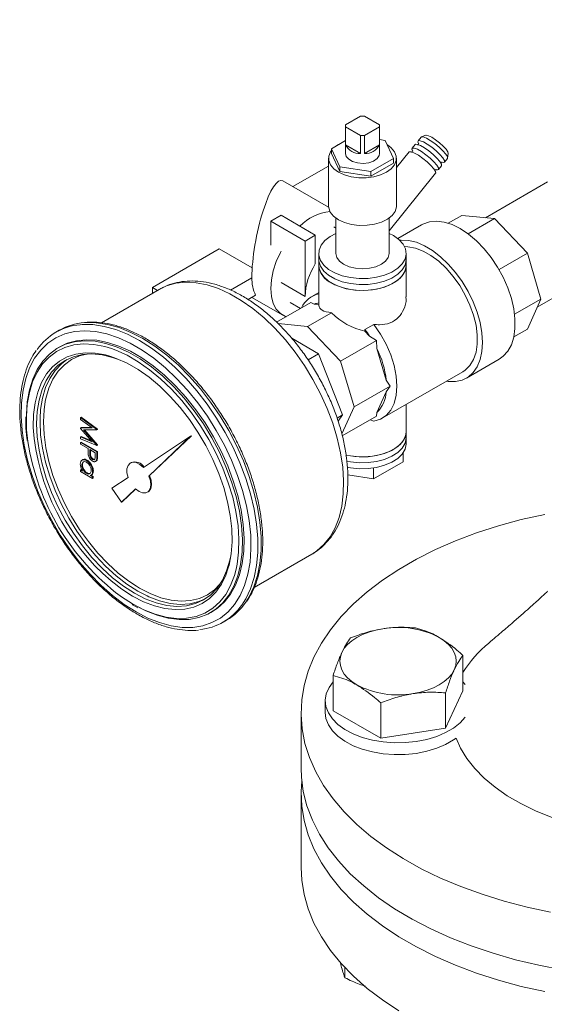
# Model space of a CAD drawing. Header units: millimetres. Extents: x 42 to 14105, y 484 to 9997.
# Tile 116 of 132: x 13346 to 13454, y 5901 to 6104. Entities that reach past the tile are written whole.
import ezdxf

# ---------------------------------------------------------------- set-up
doc = ezdxf.new("R2010")
doc.units = ezdxf.units.MM
doc.header["$LTSCALE"] = 25
doc.dimstyles.new('SLDDIMSTYLE0', dxfattribs={"dimtxt": 0.18, "dimasz": 20.352564, "dimexe": 0, "dimexo": 0.0625, "dimgap": 0, "dimtad": 0, "dimtih": 1, "dimtoh": 1, "dimdec": 0, "dimrnd": 1e-09, "dimzin": 0, "dimdsep": 46, "dimtxsty": 'Standard', "dimblk1": 'DOT', "dimblk2": 'DOT', "dimsah": 1, "dimcen": 0.09, "dimadec": 0, "dimazin": 0, "dimtfac": 20.352564, "dimtdec": 0, "dimtofl": 0, "dimtmove": 0, "dimatfit": 3, "dimldrblk": 'DOT', "dimfxl": 1, "dimfrac": 2, "dimtolj": 1, "dimtzin": 0, "dimarcsym": 0})

# ---------------------------------------------------------------- blocks, each defined once
blk = doc.blocks.new('_DOT')
at = {"color": 0, "linetype": 'ByBlock', "lineweight": -2}
blk.add_line((-0.5, 0), (-1, 0), dxfattribs=at)
at = {"color": 0, "linetype": 'ByBlock', "const_width": 0.5}
blk.add_lwpolyline([(-0.25, 0, 1), (0.25, 0, 1)], format="xyb", close=True, dxfattribs=at)

msp = doc.modelspace()

# ---------------------------------------------------------------- linework, layer by layer
at = {"color": 7, "linetype": 'Continuous', "lineweight": 15}
for p, q in [((13415.813, 6084.224), (13412.751, 6082.456)), ((13419.702, 6082.456), (13416.64, 6084.224)), ((13412.726, 6082.217), (13412.726, 6076.502)), ((13412.751, 6081.979), (13412.751, 6078.304)), ((13412.751, 6081.979), (13415.813, 6080.211)), ((13416.64, 6080.211), (13419.702, 6081.979)), ((13419.702, 6078.304), (13419.702, 6081.979)), ((13419.726, 6076.502), (13419.726, 6082.217)), ((13412.726, 6079.175), (13409.813, 6077.494)), ((13415.813, 6076.537), (13415.813, 6080.211)), ((13416.64, 6080.211), (13416.64, 6076.537)), ((13420.921, 6079.212), (13419.726, 6079.397)), ((13422.64, 6075.509), (13420.921, 6079.212)), ((13427.06, 6078.361), (13426.448, 6077.599)), ((13428.286, 6079.883), (13427.673, 6079.122)), ((13429.279, 6080.279), (13428.366, 6079.938)), ((13409.813, 6077.494), (13411.532, 6073.791)), ((13409.813, 6077.494), (13409.813, 6076.514)), ((13409.813, 6076.514), (13411.532, 6072.811)), ((13412.751, 6078.304), (13415.813, 6076.537)), ((13416.64, 6076.537), (13419.702, 6078.304)), ((13425.835, 6076.838), (13423.226, 6073.599)), ((13433.777, 6075.581), (13433.915, 6076.545)), ((13409.226, 6075.522), (13409.226, 6065.723)), ((13417.945, 6072.799), (13422.64, 6075.509)), ((13417.945, 6071.819), (13422.64, 6074.53)), ((13422.64, 6075.509), (13422.64, 6074.53)), ((13423.226, 6065.723), (13423.226, 6075.522)), ((13433.128, 6074.73), (13433.741, 6075.491)), ((13409.226, 6073.924), (13401.887, 6069.687)), ((13411.532, 6073.791), (13417.945, 6072.799)), ((13411.532, 6073.791), (13411.532, 6072.811)), ((13411.532, 6072.811), (13417.945, 6071.819)), ((13417.945, 6072.799), (13417.945, 6071.819)), ((13421.726, 6060.57), (13431.289, 6072.447)), ((13431.902, 6073.208), (13432.515, 6073.969)), ((13409.244, 6065.44), (13399.822, 6070.879)), ((13454.389, 6070.656), (13441.602, 6063.274)), ((13397.311, 6062.557), (13399.433, 6063.781)), ((13404.382, 6058.475), (13397.311, 6062.557)), ((13397.311, 6062.557), (13397.311, 6057.606)), ((13399.433, 6063.781), (13406.504, 6059.699)), ((13410.726, 6063.223), (13410.726, 6055.925)), ((13421.726, 6055.925), (13421.726, 6063.223)), ((13433.885, 6062.144), (13436.685, 6063.761)), ((13436.685, 6063.761), (13443.45, 6063.091)), ((13438.008, 6059.95), (13443.45, 6063.091)), ((13443.45, 6063.091), (13450.215, 6055.95)), ((13410.726, 6061.12), (13410.296, 6061.369)), ((13428.38, 6061.818), (13423.488, 6058.994)), ((13406.504, 6059.699), (13404.382, 6058.475)), ((13404.382, 6058.475), (13404.382, 6047.043)), ((13406.504, 6059.699), (13406.504, 6053.745)), ((13422.59, 6059.599), (13421.726, 6060.037)), ((13372.916, 6048.88), (13386.705, 6056.84)), ((13393.491, 6052.923), (13386.705, 6056.84)), ((13407.226, 6055.925), (13407.226, 6054.7)), ((13407.226, 6054.7), (13407.226, 6053.475)), ((13425.226, 6054.7), (13425.226, 6055.925)), ((13425.226, 6053.475), (13425.226, 6054.7)), ((13444.379, 6052.581), (13450.215, 6055.95)), ((13450.215, 6055.95), (13453.017, 6046.521)), ((13407.226, 6053.475), (13407.226, 6045.223)), ((13425.226, 6046.956), (13425.226, 6053.475)), ((13452.251, 6044.827), (13465.038, 6052.209)), ((13389.003, 6048.37), (13393.422, 6050.921)), ((13374.315, 6048.505), (13362.435, 6041.647)), ((13372.916, 6047.697), (13372.916, 6048.88)), ((13372.916, 6048.88), (13373.94, 6048.289)), ((13374.315, 6048.505), (13374.206, 6048.441)), ((13392.679, 6046.409), (13394.194, 6047.284)), ((13393.443, 6046.85), (13399.797, 6043.182)), ((13407.226, 6047.875), (13405.795, 6047.048)), ((13447.575, 6043.379), (13453.017, 6046.521)), ((13453.017, 6046.521), (13450.215, 6040.326)), ((13405.594, 6045.812), (13398.531, 6041.735)), ((13401.297, 6045.78), (13403.417, 6044.556)), ((13406.269, 6045.492), (13405.594, 6045.812)), ((13407.226, 6045.397), (13406.269, 6045.492)), ((13409.862, 6043.702), (13404.913, 6040.844)), ((13353.723, 6040.081), (13353.016, 6039.673)), ((13404.913, 6040.844), (13398.833, 6041.446)), ((13411.678, 6033.703), (13404.913, 6040.844)), ((13416.727, 6040.233), (13418.556, 6041.293)), ((13416.727, 6039.919), (13416.727, 6040.233)), ((13417.699, 6038.893), (13416.727, 6039.919)), ((13447.414, 6038.709), (13450.215, 6040.326)), ((13401.653, 6038.432), (13407.177, 6035.243)), ((13419.123, 6038.001), (13411.678, 6033.703)), ((13419.123, 6038.001), (13417.699, 6038.893)), ((13419.184, 6036.322), (13419.123, 6038.001)), ((13353.809, 6036.667), (13353.455, 6036.463)), ((13421.116, 6029.819), (13419.184, 6036.322)), ((13407.177, 6035.243), (13405.003, 6033.988)), ((13407.177, 6035.243), (13412.072, 6022.626)), ((13414.48, 6024.273), (13411.678, 6033.703)), ((13437.661, 6030.227), (13444.378, 6034.105)), ((13420.294, 6021.933), (13436.911, 6031.526)), ((13421.926, 6028.572), (13421.116, 6029.819)), ((13421.926, 6028.572), (13414.48, 6024.273)), ((13421.116, 6027.394), (13421.926, 6028.572)), ((13419.184, 6023.122), (13421.116, 6027.394)), ((13411.961, 6018.706), (13414.48, 6024.273)), ((13425.226, 6019.18), (13425.226, 6024.781)), ((13358.102, 6022.069), (13358.244, 6022.151)), ((13358.102, 6022.069), (13361.47, 6019.611)), ((13358.102, 6021.718), (13358.102, 6022.069)), ((13360.531, 6019.944), (13358.102, 6021.718)), ((13358.244, 6022.151), (13361.611, 6019.693)), ((13412.072, 6022.626), (13410.983, 6021.997)), ((13412.072, 6022.626), (13411.183, 6021.361)), ((13419.123, 6022.378), (13412.06, 6018.3)), ((13418.556, 6021.325), (13417.811, 6021.62)), ((13419.123, 6022.378), (13419.184, 6023.122)), ((13358.102, 6019.937), (13358.244, 6020.018)), ((13358.102, 6019.937), (13360.531, 6019.944)), ((13358.102, 6019.858), (13358.102, 6019.937)), ((13360.525, 6017.055), (13358.102, 6019.858)), ((13358.244, 6020.018), (13360.42, 6020.025)), ((13361.47, 6019.562), (13358.707, 6019.551)), ((13358.707, 6019.551), (13361.47, 6016.354)), ((13358.918, 6019.552), (13361.611, 6016.436)), ((13361.47, 6019.611), (13361.611, 6019.693)), ((13361.47, 6019.562), (13361.611, 6019.643)), ((13361.47, 6019.611), (13361.47, 6019.562)), ((13361.611, 6019.693), (13361.611, 6019.643)), ((13358.102, 6018.082), (13358.244, 6018.164)), ((13358.102, 6017.731), (13358.102, 6018.082)), ((13358.102, 6018.082), (13360.525, 6017.055)), ((13361.47, 6016.304), (13358.102, 6017.731)), ((13358.244, 6018.164), (13360.332, 6017.279)), ((13380.804, 6018.246), (13371.067, 6011.809)), ((13372.212, 6010.039), (13380.804, 6018.246)), ((13372.353, 6010.121), (13380.946, 6018.328)), ((13380.804, 6018.246), (13380.946, 6018.328)), ((13425.226, 6017.956), (13425.226, 6019.18)), ((13425.226, 6016.731), (13425.226, 6017.956)), ((13358.102, 6016.934), (13358.244, 6017.015)), ((13358.102, 6016.934), (13361.47, 6014.99)), ((13358.102, 6016.585), (13358.102, 6016.934)), ((13359.657, 6015.687), (13358.102, 6016.585)), ((13358.244, 6017.015), (13361.611, 6015.071)), ((13359.657, 6015.409), (13359.657, 6015.687)), ((13360.002, 6015.488), (13359.994, 6014.812)), ((13361.124, 6014.84), (13360.002, 6015.488)), ((13361.47, 6016.354), (13361.611, 6016.436)), ((13361.47, 6016.304), (13361.611, 6016.385)), ((13361.47, 6016.354), (13361.47, 6016.304)), ((13361.611, 6016.436), (13361.611, 6016.385)), ((13358.595, 6013.412), (13358.418, 6013.31)), ((13359.994, 6014.812), (13360.136, 6014.893)), ((13360.142, 6015.407), (13360.136, 6014.893)), ((13360.565, 6013.468), (13360.707, 6013.549)), ((13361.124, 6014.129), (13361.124, 6014.84)), ((13361.419, 6013.37), (13361.561, 6013.452)), ((13361.47, 6014.99), (13361.611, 6015.071)), ((13361.47, 6014.99), (13361.47, 6014.227)), ((13361.47, 6014.227), (13361.611, 6014.309)), ((13361.611, 6015.071), (13361.611, 6014.309)), ((13424.592, 6012.987), (13424.592, 6014.814)), ((13358.102, 6011.3), (13358.244, 6011.382)), ((13358.244, 6011.382), (13358.423, 6011.278)), ((13358.361, 6012.299), (13358.503, 6012.38)), ((13359.339, 6013.228), (13359.481, 6013.31)), ((13361.178, 6013.026), (13361.354, 6013.128)), ((13368.515, 6012.826), (13368.373, 6012.744)), ((13424.592, 6012.987), (13418.468, 6009.452)), ((13418.468, 6009.452), (13418.468, 6011.699)), ((13358.102, 6010.951), (13358.102, 6011.3)), ((13358.102, 6011.3), (13358.528, 6011.054)), ((13360.563, 6009.53), (13358.102, 6010.951)), ((13359.327, 6010.593), (13359.469, 6010.674)), ((13360.108, 6010.142), (13360.563, 6009.879)), ((13360.257, 6010.199), (13360.433, 6010.301)), ((13360.275, 6010.209), (13360.705, 6009.961)), ((13360.563, 6009.879), (13360.705, 6009.961)), ((13360.563, 6009.879), (13360.563, 6009.53)), ((13360.563, 6009.53), (13360.705, 6009.612)), ((13360.606, 6011.004), (13360.748, 6011.086)), ((13360.705, 6009.961), (13360.705, 6009.612)), ((13367.907, 6009.72), (13364.576, 6007.518)), ((13372.212, 6010.039), (13372.353, 6010.121)), ((13418.468, 6009.452), (13413.185, 6010.269)), ((13364.576, 6007.518), (13366.562, 6004.643)), ((13366.562, 6004.643), (13369.423, 6007.376)), ((13366.704, 6004.725), (13369.452, 6007.35)), ((13371.873, 6006.682), (13372.014, 6006.763)), ((13366.562, 6004.643), (13366.704, 6004.725)), ((13393.93, 5987.084), (13405.812, 5993.944)), ((13405.812, 5993.944), (13405.961, 5994.031)), ((13368.756, 5983.552), (13368.954, 5983.436)), ((13368.954, 5983.436), (13369.948, 5982.893)), ((13384.953, 5981.902), (13385.306, 5982.106)), ((13387.513, 5979.916), (13388.22, 5980.324)), ((13436.942, 5965.783), (13436.942, 5973.073)), ((13410.174, 5961.642), (13410.174, 5968.932)), ((13409.329, 5966.452), (13410.174, 5967.62)), ((13436.942, 5967.62), (13437.364, 5967.097)), ((13433.356, 5958.056), (13436.942, 5965.783)), ((13433.356, 5958.056), (13433.356, 5965.347)), ((13408.558, 5963.711), (13408.558, 5961.261)), ((13419.972, 5955.986), (13419.972, 5963.276)), ((13403.558, 5961.261), (13403.558, 5949.83)), ((13410.174, 5961.642), (13419.972, 5955.986)), ((13419.972, 5955.986), (13433.356, 5958.056)), ((13403.558, 5944.628), (13403.558, 5929.338)), ((13412.599, 5908.729), (13412.599, 5906.617))]:
    msp.add_line(p, q, dxfattribs=at)
at = {"color": 8, "linetype": 'Continuous', "lineweight": 15}
for p, q in [((13404.382, 6047.043), (13399.433, 6049.9)), ((13369.618, 5987.317), (13370.264, 5986.931))]:
    msp.add_line(p, q, dxfattribs=at)
at = {"color": 7, "linetype": 'Continuous', "lineweight": 15, "flags": 128}
for points in [[(13411.901, 6078.699), (13411.277, 6078.379), (13410.722, 6078.018)], [(13427.06, 6078.361), (13427.13, 6078.412), (13427.523, 6078.397), (13428.162, 6078.141), (13428.977, 6077.67), (13429.88, 6077.037), (13430.773, 6076.308), (13431.559, 6075.565), (13432.153, 6074.886), (13432.491, 6074.346), (13432.536, 6074.003), (13432.515, 6073.969)], [(13427.769, 6078.601), (13427.637, 6078.944), (13427.742, 6079.173), (13428.136, 6079.158), (13428.775, 6078.902), (13429.59, 6078.431), (13430.493, 6077.798), (13431.385, 6077.07), (13432.172, 6076.326), (13432.766, 6075.647), (13433.104, 6075.107), (13433.149, 6074.764), (13432.896, 6074.655), (13432.639, 6074.701)], [(13428.286, 6079.883), (13428.355, 6079.934), (13428.749, 6079.919), (13429.388, 6079.663), (13430.203, 6079.192), (13431.105, 6078.559), (13431.998, 6077.831), (13432.784, 6077.087), (13433.379, 6076.408), (13433.717, 6075.868), (13433.762, 6075.525), (13433.741, 6075.491)], [(13429.279, 6080.279), (13429.373, 6080.295), (13429.827, 6080.19), (13430.489, 6079.862), (13431.278, 6079.352), (13432.1, 6078.721), (13432.855, 6078.045), (13433.452, 6077.407), (13433.82, 6076.881), (13433.915, 6076.545)], [(13409.813, 6077.141), (13409.619, 6076.856), (13409.27, 6075.974), (13409.27, 6075.069), (13409.619, 6074.187), (13410.299, 6073.372), (13411.277, 6072.664), (13412.502, 6072.1), (13413.914, 6071.707), (13415.443, 6071.506), (13417.01, 6071.506), (13418.538, 6071.707), (13419.951, 6072.1), (13421.176, 6072.664), (13422.153, 6073.372), (13422.834, 6074.187), (13423.182, 6075.069), (13423.182, 6075.974), (13422.834, 6076.856), (13422.153, 6077.672), (13421.359, 6078.27)], [(13412.726, 6076.502), (13412.872, 6075.925), (13413.378, 6075.327), (13414.193, 6074.857), (13415.228, 6074.565), (13416.371, 6074.483), (13417.499, 6074.619), (13418.488, 6074.96), (13419.233, 6075.467), (13419.652, 6076.087), (13419.726, 6076.502)], [(13425.835, 6076.838), (13425.904, 6076.889), (13426.297, 6076.875), (13426.936, 6076.618), (13427.751, 6076.148), (13428.654, 6075.514), (13429.547, 6074.786), (13430.333, 6074.043), (13430.927, 6073.364), (13431.265, 6072.824), (13431.31, 6072.481), (13431.289, 6072.447)], [(13426.543, 6077.079), (13426.411, 6077.421), (13426.517, 6077.65), (13426.91, 6077.636), (13427.549, 6077.38), (13428.364, 6076.909), (13429.267, 6076.275), (13430.16, 6075.547), (13430.946, 6074.804), (13431.54, 6074.125), (13431.878, 6073.585), (13431.923, 6073.242), (13431.67, 6073.133), (13431.413, 6073.179)], [(13409.226, 6065.723), (13409.258, 6065.34), (13409.593, 6064.432), (13410.278, 6063.593), (13411.277, 6062.866), (13412.536, 6062.289), (13413.99, 6061.894), (13415.562, 6061.7), (13417.169, 6061.719), (13418.727, 6061.949), (13420.152, 6062.377), (13421.371, 6062.983), (13422.318, 6063.732), (13422.944, 6064.587), (13423.216, 6065.501), (13423.226, 6065.723)], [(13444.378, 6034.105), (13445.224, 6034.709), (13446.177, 6035.773), (13446.911, 6037.109), (13447.409, 6038.687), (13447.661, 6040.472), (13447.661, 6042.425), (13447.409, 6044.501), (13446.911, 6046.655), (13446.177, 6048.838), (13445.224, 6051.001), (13444.074, 6053.096), (13442.752, 6055.077), (13441.288, 6056.899), (13439.714, 6058.521), (13438.065, 6059.907), (13436.379, 6061.026), (13434.693, 6061.854), (13433.044, 6062.371), (13431.47, 6062.566), (13430.006, 6062.435), (13428.684, 6061.981), (13428.38, 6061.818)], [(13410.726, 6060.037), (13409.548, 6059.408), (13408.47, 6058.56), (13407.71, 6057.605), (13407.299, 6056.581), (13407.252, 6055.53), (13407.574, 6054.495), (13408.249, 6053.519), (13409.251, 6052.641), (13410.539, 6051.898), (13412.059, 6051.32), (13413.751, 6050.93), (13415.543, 6050.744), (13417.363, 6050.771), (13419.137, 6051.008), (13420.792, 6051.447), (13422.26, 6052.069), (13423.481, 6052.85), (13424.404, 6053.755), (13424.993, 6054.75), (13425.224, 6055.793), (13425.085, 6056.841), (13424.584, 6057.852), (13423.741, 6058.784), (13422.59, 6059.599), (13422.59, 6059.599)], [(13423.887, 6058.652), (13424.201, 6058.678), (13425.724, 6058.605), (13427.333, 6058.213), (13428.993, 6057.511), (13430.668, 6056.515), (13432.32, 6055.247), (13433.915, 6053.734), (13435.416, 6052.01), (13436.791, 6050.112), (13438.01, 6048.082), (13439.045, 6045.964), (13439.876, 6043.805), (13440.482, 6041.652), (13440.851, 6039.553), (13440.975, 6037.552), (13440.851, 6035.695), (13440.482, 6034.022), (13439.876, 6032.569), (13439.045, 6031.368), (13438.01, 6030.447), (13436.791, 6029.824), (13435.416, 6029.513), (13433.915, 6029.522), (13433.529, 6029.573)], [(13400.489, 6042.865), (13400.342, 6042.92), (13399.296, 6043.524), (13398.448, 6044.433), (13397.823, 6045.62), (13397.44, 6047.049), (13397.311, 6048.676), (13397.44, 6050.452), (13397.823, 6052.323), (13398.448, 6054.231), (13399.296, 6056.12), (13399.433, 6056.382)], [(13436.911, 6031.526), (13437.419, 6031.864), (13438.379, 6032.819), (13439.121, 6034.056), (13439.627, 6035.545), (13439.882, 6037.247), (13439.882, 6039.12), (13439.627, 6041.117), (13439.121, 6043.189), (13438.379, 6045.283), (13437.419, 6047.347), (13436.265, 6049.329), (13434.945, 6051.18), (13433.493, 6052.854), (13431.945, 6054.308), (13430.34, 6055.506), (13428.718, 6056.418), (13427.12, 6057.021), (13425.585, 6057.301), (13424.897, 6057.318)], [(13407.226, 6054.7), (13407.252, 6054.305), (13407.574, 6053.271), (13408.249, 6052.294), (13409.251, 6051.417), (13410.539, 6050.673), (13412.059, 6050.095), (13413.751, 6049.705), (13415.543, 6049.519), (13417.363, 6049.546), (13419.137, 6049.784), (13420.792, 6050.222), (13422.26, 6050.845), (13423.481, 6051.625), (13424.404, 6052.531), (13424.993, 6053.525), (13425.224, 6054.568), (13425.226, 6054.7)], [(13407.226, 6054.7), (13407.252, 6054.305), (13407.574, 6053.271), (13408.249, 6052.294), (13409.251, 6051.417), (13410.539, 6050.673), (13412.059, 6050.095), (13413.751, 6049.705), (13415.543, 6049.519), (13417.363, 6049.546), (13419.137, 6049.784), (13420.792, 6050.222), (13422.26, 6050.845), (13423.481, 6051.625), (13424.404, 6052.531), (13424.993, 6053.525), (13425.224, 6054.568), (13425.226, 6054.7)], [(13410.726, 6055.925), (13410.914, 6055.103), (13411.463, 6054.337), (13412.337, 6053.68), (13413.476, 6053.175), (13414.803, 6052.858), (13416.226, 6052.75), (13417.65, 6052.858), (13418.976, 6053.175), (13420.116, 6053.68), (13420.99, 6054.337), (13421.539, 6055.103), (13421.726, 6055.925)], [(13407.226, 6053.475), (13407.252, 6053.081), (13407.574, 6052.046), (13408.249, 6051.07), (13409.251, 6050.192), (13410.539, 6049.448), (13412.059, 6048.87), (13413.751, 6048.48), (13415.543, 6048.294), (13417.363, 6048.321), (13419.137, 6048.559), (13420.792, 6048.998), (13422.26, 6049.62), (13423.481, 6050.4), (13424.404, 6051.306), (13424.993, 6052.301), (13425.224, 6053.343), (13425.226, 6053.475)], [(13425.226, 6053.475), (13425.154, 6052.819), (13424.743, 6051.795), (13423.982, 6050.839), (13422.905, 6049.992), (13421.553, 6049.287), (13419.984, 6048.754), (13418.261, 6048.414), (13416.454, 6048.281), (13414.639, 6048.361), (13412.888, 6048.65), (13411.274, 6049.137), (13409.862, 6049.801)], [(13369.557, 5982.032), (13371.993, 5980.771), (13374.403, 5979.813), (13376.761, 5979.169), (13379.043, 5978.845), (13381.225, 5978.845), (13383.283, 5979.168), (13385.195, 5979.812), (13386.942, 5980.77), (13388.504, 5982.03), (13389.866, 5983.581), (13391.012, 5985.405), (13391.931, 5987.484), (13392.612, 5989.794), (13393.049, 5992.312), (13393.238, 5995.012), (13393.175, 5997.863), (13392.862, 6000.837), (13392.301, 6003.901), (13391.5, 6007.024), (13390.466, 6010.172), (13389.211, 6013.311), (13387.747, 6016.408), (13386.09, 6019.432), (13384.258, 6022.348), (13382.271, 6025.128), (13380.148, 6027.74), (13377.913, 6030.158), (13375.59, 6032.356), (13373.203, 6034.31), (13370.777, 6036), (13368.338, 6037.408), (13365.912, 6038.519), (13363.525, 6039.321), (13361.201, 6039.806), (13358.967, 6039.968), (13356.844, 6039.806), (13354.856, 6039.322), (13353.024, 6038.52), (13351.368, 6037.41), (13349.904, 6036.002), (13348.648, 6034.313), (13347.615, 6032.359), (13346.813, 6030.161), (13346.253, 6027.744), (13345.94, 6025.131), (13345.877, 6022.352), (13346.065, 6019.436), (13346.503, 6016.413), (13347.184, 6013.315), (13348.103, 6010.176), (13349.249, 6007.028), (13350.611, 6003.906), (13352.173, 6000.841), (13353.92, 5997.867), (13355.832, 5995.015), (13357.89, 5992.316), (13360.071, 5989.797), (13362.353, 5987.486), (13364.712, 5985.408), (13367.122, 5983.583), (13369.557, 5982.032)], [(13418.556, 6041.293), (13419.918, 6039.308), (13421.088, 6037.189), (13422.034, 6034.994), (13422.729, 6032.786), (13423.154, 6030.625), (13423.297, 6028.572), (13423.154, 6026.684), (13422.729, 6025.014), (13422.034, 6023.608), (13421.088, 6022.505), (13419.918, 6021.737), (13418.556, 6021.325)], [(13346.933, 6022.475), (13346.938, 6022.721), (13347.127, 6025.341), (13347.566, 6027.777), (13348.251, 6030.004), (13349.173, 6031.994), (13350.321, 6033.726), (13351.684, 6035.179), (13353.246, 6036.338), (13354.988, 6037.19), (13356.891, 6037.724), (13358.934, 6037.935), (13361.093, 6037.82), (13363.344, 6037.38), (13365.661, 6036.621), (13368.018, 6035.551), (13370.389, 6034.182), (13372.747, 6032.53), (13375.064, 6030.614), (13377.315, 6028.455), (13379.474, 6026.077), (13381.517, 6023.508), (13383.42, 6020.776), (13385.162, 6017.913), (13386.723, 6014.952), (13388.086, 6011.925), (13389.235, 6008.866), (13390.157, 6005.812), (13390.841, 6002.795), (13391.281, 5999.851), (13391.47, 5997.013), (13391.407, 5994.313), (13391.092, 5991.781), (13390.529, 5989.446), (13389.725, 5987.335), (13388.688, 5985.471), (13387.431, 5983.876), (13385.966, 5982.568), (13384.312, 5981.561), (13382.487, 5980.867), (13380.511, 5980.494), (13378.408, 5980.446), (13376.2, 5980.724), (13373.912, 5981.324), (13371.571, 5982.24), (13370.2, 5982.912)], [(13385.306, 5982.106), (13386.32, 5982.772), (13387.784, 5984.08), (13389.042, 5985.675), (13390.079, 5987.539), (13390.883, 5989.65), (13391.446, 5991.985), (13391.76, 5994.517), (13391.823, 5997.217), (13391.634, 6000.055), (13391.195, 6002.999), (13390.51, 6006.016), (13389.589, 6009.07), (13388.44, 6012.129), (13387.077, 6015.156), (13385.516, 6018.118), (13383.774, 6020.98), (13381.87, 6023.712), (13379.828, 6026.281), (13377.669, 6028.659), (13375.418, 6030.818), (13373.1, 6032.734), (13370.743, 6034.386), (13368.372, 6035.755), (13366.014, 6036.825), (13363.697, 6037.584), (13361.446, 6038.024), (13359.287, 6038.139), (13357.244, 6037.928), (13355.341, 6037.394), (13353.809, 6036.667)], [(13390.181, 5990.834), (13390.391, 5991.853), (13390.701, 5994.344), (13390.763, 5997.002), (13390.577, 5999.795), (13390.144, 6002.693), (13389.471, 6005.661), (13388.563, 6008.667), (13387.433, 6011.677), (13386.092, 6014.656), (13384.555, 6017.571), (13382.841, 6020.388), (13380.968, 6023.076), (13378.958, 6025.605), (13376.833, 6027.945), (13374.618, 6030.07), (13372.337, 6031.956), (13370.017, 6033.581), (13367.684, 6034.928), (13365.364, 6035.981), (13364.487, 6036.303)], [(13365.903, 6034.045), (13364.719, 6034.459), (13362.548, 6034.99), (13360.46, 6035.197), (13358.482, 6035.076), (13356.639, 6034.63), (13354.954, 6033.864), (13353.448, 6032.787), (13352.14, 6031.414), (13351.047, 6029.761), (13350.182, 6027.849), (13349.557, 6025.703), (13349.178, 6023.348), (13349.082, 6022.092)], [(13349.766, 6021.865), (13349.885, 6023.757), (13350.264, 6026.111), (13350.889, 6028.257), (13351.754, 6030.169), (13352.847, 6031.822), (13354.155, 6033.195), (13355.313, 6034.061)], [(13364.349, 6034.679), (13365.475, 6034.283), (13367.721, 6033.274), (13369.98, 6031.97), (13372.225, 6030.386), (13374.43, 6028.543), (13376.567, 6026.462), (13378.61, 6024.169), (13380.535, 6021.692), (13382.318, 6019.06), (13383.937, 6016.306), (13385.373, 6013.463), (13386.609, 6010.566), (13387.629, 6007.649), (13388.421, 6004.749), (13388.976, 6001.899), (13389.286, 5999.136), (13389.349, 5996.492), (13389.162, 5994), (13388.729, 5991.689), (13388.571, 5991.104)], [(13350.837, 6025.418), (13350.59, 6023.712), (13350.465, 6021.224), (13350.59, 6018.592), (13350.962, 6015.85), (13351.577, 6013.032), (13352.426, 6010.172), (13353.5, 6007.308), (13354.785, 6004.476), (13356.264, 6001.71), (13357.92, 5999.046), (13359.731, 5996.517), (13361.674, 5994.155), (13363.725, 5991.989), (13365.859, 5990.048), (13368.048, 5988.355), (13369.618, 5987.317)], [(13425.226, 6019.18), (13425.154, 6018.524), (13424.743, 6017.5), (13423.982, 6016.545), (13422.905, 6015.697), (13421.553, 6014.993), (13419.984, 6014.459), (13418.261, 6014.119), (13416.454, 6013.986), (13414.639, 6014.066), (13412.888, 6014.355), (13412.818, 6014.372)], [(13412.827, 6014.37), (13413.751, 6014.185), (13415.543, 6014), (13417.363, 6014.026), (13419.137, 6014.264), (13420.792, 6014.703), (13422.26, 6015.325), (13423.481, 6016.105), (13424.404, 6017.011), (13424.993, 6018.006), (13425.224, 6019.049), (13425.226, 6019.18)], [(13412.997, 6013.106), (13413.751, 6012.96), (13415.543, 6012.775), (13417.363, 6012.802), (13419.137, 6013.039), (13420.792, 6013.478), (13422.26, 6014.1), (13423.481, 6014.88), (13424.404, 6015.786), (13424.993, 6016.781), (13425.224, 6017.824), (13425.226, 6017.956)], [(13412.997, 6013.106), (13413.751, 6012.96), (13415.543, 6012.775), (13417.363, 6012.802), (13419.137, 6013.039), (13420.792, 6013.478), (13422.26, 6014.1), (13423.481, 6014.88), (13424.404, 6015.786), (13424.993, 6016.781), (13425.224, 6017.824), (13425.226, 6017.956)], [(13413.1, 6011.859), (13413.751, 6011.736), (13415.543, 6011.55), (13417.363, 6011.577), (13419.137, 6011.814), (13420.792, 6012.253), (13422.26, 6012.876), (13423.481, 6013.656), (13424.404, 6014.562), (13424.993, 6015.556), (13425.224, 6016.599), (13425.226, 6016.731)], [(13371.067, 6011.809), (13370.342, 6012.433), (13369.596, 6012.809), (13368.899, 6012.903), (13368.313, 6012.707), (13367.892, 6012.238), (13367.674, 6011.538), (13367.679, 6010.673), (13367.907, 6009.72)], [(13369.423, 6007.376), (13370.163, 6006.832), (13370.9, 6006.551), (13371.565, 6006.558), (13372.1, 6006.852), (13372.454, 6007.407), (13372.596, 6008.171), (13372.513, 6009.076), (13372.212, 6010.039)], [(13372.014, 6006.763), (13372.241, 6006.933), (13372.595, 6007.488), (13372.737, 6008.253), (13372.654, 6009.158), (13372.353, 6010.121)], [(13455.013, 5920.154), (13450.156, 5921.189), (13445.435, 5922.416), (13440.871, 5923.828), (13436.487, 5925.418), (13432.304, 5927.179), (13428.341, 5929.102), (13424.617, 5931.179), (13421.151, 5933.399), (13417.958, 5935.752), (13415.054, 5938.226), (13412.452, 5940.81), (13410.165, 5943.492), (13408.205, 5946.258), (13406.579, 5949.096), (13405.297, 5951.992), (13404.364, 5954.932), (13403.784, 5957.902), (13403.561, 5960.888), (13403.695, 5963.876), (13404.186, 5966.851), (13405.031, 5969.8), (13406.226, 5972.708), (13407.767, 5975.561), (13409.644, 5978.347), (13411.85, 5981.051), (13414.374, 5983.66), (13417.204, 5986.163), (13420.326, 5988.547), (13423.726, 5990.802), (13427.387, 5992.915), (13431.292, 5994.878), (13435.422, 5996.68), (13439.758, 5998.314), (13444.278, 5999.771), (13448.962, 6001.044), (13453.787, 6002.128)], [(13372.957, 5984.151), (13373.688, 5983.905), (13375.86, 5983.374), (13377.948, 5983.168), (13379.926, 5983.288), (13381.769, 5983.734), (13383.454, 5984.5), (13384.96, 5985.577), (13386.267, 5986.95), (13387.361, 5988.603), (13388.225, 5990.515), (13388.851, 5992.662), (13388.944, 5993.104)], [(13383.802, 5984.711), (13382.476, 5984.142), (13380.633, 5983.696), (13378.655, 5983.576), (13376.567, 5983.782), (13374.395, 5984.314), (13372.167, 5985.163), (13371.831, 5985.316)], [(13420.452, 5978.569), (13418.966, 5978.278), (13417.558, 5977.877), (13416.253, 5977.374), (13415.073, 5976.776), (13414.038, 5976.095), (13413.166, 5975.342), (13412.471, 5974.529), (13411.967, 5973.671)], [(13435.149, 5970.085), (13435.455, 5970.974), (13435.558, 5971.878), (13435.455, 5972.782), (13435.149, 5973.671), (13434.644, 5974.529), (13433.95, 5975.342), (13433.078, 5976.095), (13432.043, 5976.776)], [(13411.967, 5973.671), (13411.661, 5972.782), (13411.558, 5971.878), (13411.661, 5970.974), (13411.967, 5970.085), (13412.471, 5969.227), (13413.166, 5968.414), (13414.038, 5967.661), (13415.073, 5966.98)], [(13426.664, 5965.187), (13428.15, 5965.478), (13429.558, 5965.879), (13430.863, 5966.382), (13432.043, 5966.98), (13433.078, 5967.661), (13433.95, 5968.414), (13434.644, 5969.227), (13435.149, 5970.085)], [(13437.364, 5960.325), (13436.331, 5959.171), (13434.981, 5958.098), (13433.363, 5957.158), (13431.515, 5956.37), (13429.481, 5955.755), (13427.308, 5955.327), (13425.047, 5955.094), (13422.751, 5955.064), (13420.474, 5955.237), (13418.269, 5955.608), (13416.188, 5956.169), (13414.28, 5956.907), (13412.59, 5957.804), (13411.156, 5958.84), (13410.014, 5959.99), (13409.188, 5961.227), (13408.7, 5962.522), (13408.56, 5963.845), (13408.771, 5965.166), (13409.329, 5966.452)], [(13435.503, 5956.024), (13434.981, 5955.649), (13433.363, 5954.708), (13431.515, 5953.921), (13429.481, 5953.306), (13427.308, 5952.877), (13425.047, 5952.645), (13422.751, 5952.615), (13420.474, 5952.787), (13418.269, 5953.158), (13416.188, 5953.719), (13414.28, 5954.457), (13412.59, 5955.354), (13411.156, 5956.39), (13410.014, 5957.54), (13409.188, 5958.777), (13408.7, 5960.073), (13408.558, 5961.261)], [(13435.503, 5956.024), (13436.417, 5953.956), (13437.721, 5951.805), (13439.354, 5949.73), (13441.302, 5947.747), (13443.55, 5945.874), (13446.081, 5944.124), (13448.872, 5942.513), (13451.903, 5941.052), (13455.148, 5939.754), (13458.582, 5938.629), (13462.177, 5937.687), (13465.174, 5937.064)], [(13403.558, 5949.83), (13403.628, 5947.962), (13404.029, 5944.982), (13404.786, 5942.025), (13405.895, 5939.106), (13407.35, 5936.237), (13409.144, 5933.434), (13411.269, 5930.708), (13413.714, 5928.074), (13416.469, 5925.543), (13419.519, 5923.128), (13422.851, 5920.84), (13426.448, 5918.691), (13430.294, 5916.689), (13434.369, 5914.846), (13438.655, 5913.169), (13443.132, 5911.668), (13447.777, 5910.348), (13452.569, 5909.216), (13457.484, 5908.277)], [(13403.693, 5947.229), (13403.561, 5945.002), (13403.695, 5942.014), (13404.186, 5939.038), (13405.031, 5936.09), (13406.226, 5933.182), (13407.767, 5930.328), (13409.644, 5927.543), (13411.85, 5924.839), (13414.374, 5922.229), (13417.204, 5919.726), (13420.326, 5917.342), (13423.726, 5915.088), (13427.387, 5912.974), (13431.292, 5911.012), (13435.422, 5909.209), (13439.758, 5907.576), (13444.278, 5906.119), (13448.962, 5904.845), (13453.787, 5903.761)], [(13403.558, 5929.338), (13403.695, 5926.724), (13404.186, 5923.748), (13405.031, 5920.799), (13406.226, 5917.891), (13407.767, 5915.038), (13409.644, 5912.252), (13411.85, 5909.548), (13414.374, 5906.939), (13417.204, 5904.436), (13420.326, 5902.052), (13423.726, 5899.797)]]:
    msp.add_lwpolyline(points, dxfattribs=at)
at = {"color": 8, "linetype": 'Continuous', "lineweight": 15, "flags": 128}
for points in [[(13405.961, 5994.031), (13406.826, 5994.61), (13408.29, 5995.918), (13409.548, 5997.513), (13410.585, 5999.377), (13411.389, 6001.488), (13411.952, 6003.823), (13412.266, 6006.355), (13412.329, 6009.055), (13412.14, 6011.893), (13411.701, 6014.837), (13411.016, 6017.854), (13410.095, 6020.908), (13408.946, 6023.967), (13407.583, 6026.994), (13406.022, 6029.955), (13404.28, 6032.818), (13402.376, 6035.55), (13400.334, 6038.119), (13398.175, 6040.497), (13395.924, 6042.656), (13393.606, 6044.572), (13391.249, 6046.224), (13388.878, 6047.593), (13386.521, 6048.663), (13384.203, 6049.422), (13381.952, 6049.862), (13379.793, 6049.977), (13377.75, 6049.766), (13375.847, 6049.232), (13374.315, 6048.505)], [(13358.024, 6041.229), (13358.425, 6041.26), (13360.644, 6041.236), (13362.961, 6040.889), (13365.354, 6040.223), (13367.796, 6039.245), (13370.264, 6037.965), (13372.732, 6036.396), (13375.175, 6034.554), (13377.567, 6032.457), (13379.885, 6030.128), (13382.104, 6027.591), (13384.201, 6024.871), (13386.155, 6021.996), (13387.946, 6018.996), (13389.556, 6015.901), (13390.967, 6012.744), (13392.167, 6009.557), (13393.141, 6006.372), (13393.881, 6003.222), (13394.378, 6000.14), (13394.628, 5997.156), (13394.628, 5994.303), (13394.378, 5991.608), (13393.881, 5989.1), (13393.141, 5986.804), (13392.167, 5984.744), (13391.345, 5983.448)], [(13392.18, 5984.038), (13392.874, 5985.153), (13393.848, 5987.212), (13394.588, 5989.508), (13395.085, 5992.016), (13395.335, 5994.711), (13395.335, 5997.564), (13395.085, 6000.548), (13394.588, 6003.63), (13393.848, 6006.78), (13392.874, 6009.965), (13391.674, 6013.152), (13390.263, 6016.31), (13388.653, 6019.404), (13386.862, 6022.404), (13384.908, 6025.279), (13382.811, 6027.999), (13380.592, 6030.537), (13378.275, 6032.865), (13375.882, 6034.962), (13373.44, 6036.804), (13370.972, 6038.373), (13368.504, 6039.654), (13366.061, 6040.632), (13363.669, 6041.297), (13361.351, 6041.644), (13359.133, 6041.668), (13358.924, 6041.653)], [(13364.487, 6036.303), (13363.083, 6036.728), (13360.868, 6037.161), (13358.743, 6037.274), (13356.733, 6037.067), (13354.86, 6036.541), (13353.145, 6035.703), (13351.609, 6034.563), (13350.268, 6033.132), (13349.137, 6031.428), (13348.23, 6029.469), (13347.556, 6027.278), (13347.124, 6024.88), (13346.938, 6022.302), (13347, 6019.572), (13347.248, 6017.155)], [(13348.354, 6020.064), (13348.352, 6020.159), (13348.414, 6022.731), (13348.725, 6025.136), (13349.279, 6027.345), (13350.071, 6029.331), (13351.091, 6031.07), (13352.327, 6032.541), (13353.763, 6033.725), (13355.383, 6034.61), (13357.166, 6035.183), (13359.09, 6035.438), (13361.134, 6035.372), (13363.27, 6034.985), (13364.349, 6034.679)], [(13359.348, 6035.17), (13357.92, 6034.796), (13356.264, 6034.043), (13354.785, 6032.985), (13353.5, 6031.636), (13352.426, 6030.012), (13351.577, 6028.134), (13350.962, 6026.025), (13350.837, 6025.418)], [(13349.082, 6022.092), (13349.051, 6020.816), (13349.178, 6018.137), (13349.557, 6015.346), (13350.182, 6012.477), (13351.047, 6009.567), (13352.14, 6006.652), (13353.448, 6003.768), (13354.954, 6000.953), (13356.639, 5998.241), (13358.482, 5995.667), (13360.46, 5993.263), (13362.548, 5991.059), (13364.719, 5989.083), (13366.947, 5987.36), (13369.204, 5985.911)], [(13371.831, 5985.316), (13369.911, 5986.319), (13367.655, 5987.768), (13365.427, 5989.491), (13363.255, 5991.467), (13361.167, 5993.671), (13359.189, 5996.075), (13357.346, 5998.65), (13355.661, 6001.361), (13354.155, 6004.177), (13352.847, 6007.06), (13351.754, 6009.975), (13350.889, 6012.885), (13350.264, 6015.754), (13349.885, 6018.545), (13349.758, 6021.224), (13349.766, 6021.865)], [(13388.571, 5991.104), (13388.054, 5989.589), (13387.147, 5987.723), (13386.017, 5986.116), (13384.679, 5984.786), (13383.149, 5983.75), (13381.445, 5983.02), (13379.589, 5982.606), (13377.602, 5982.511), (13375.509, 5982.738), (13373.335, 5983.283), (13371.106, 5984.14), (13368.85, 5985.298)], [(13368.85, 5983.665), (13371.18, 5982.464), (13373.484, 5981.562), (13375.735, 5980.972), (13377.908, 5980.698), (13379.978, 5980.746), (13381.923, 5981.113), (13383.719, 5981.795), (13385.347, 5982.786), (13386.788, 5984.073), (13388.025, 5985.643), (13389.046, 5987.477), (13389.837, 5989.555), (13390.181, 5990.834)], [(13368.85, 5985.298), (13366.594, 5986.744), (13364.435, 5988.403)], [(13370.264, 5986.931), (13372.481, 5985.795), (13374.67, 5984.961), (13376.804, 5984.439), (13378.855, 5984.236), (13380.798, 5984.355), (13382.609, 5984.793), (13384.264, 5985.546), (13385.744, 5986.603), (13386.78, 5987.651)], [(13366.29, 5985.316), (13366.52, 5985.154), (13368.85, 5983.665)], [(13369.204, 5985.911), (13371.46, 5984.754), (13372.957, 5984.151)]]:
    msp.add_lwpolyline(points, dxfattribs=at)
at = {"color": 7, "linetype": 'Continuous', "lineweight": 15}
for centre, radius, start, end in [((13413.902, 6082.217), 1.176, 168.28454, 191.71546), ((13416.226, 6078.191), 6.046, 86.07748, 93.92252), ((13418.55, 6082.217), 1.176, 348.28454, 11.71546), ((13416.226, 6086.243), 6.046, 266.07748, 273.92252), ((13415.578, 6079.666), 3.138, 205.71726, 274.28812), ((13416.875, 6079.666), 3.138, 265.71188, 334.28274), ((13410.374, 6054.884), 9.681, 94.9447, 136.651), ((13417.576, 6046.554), 13.203, 146.99656, 177.87681), ((13411.708, 6053.908), 4.502, 185.51725, 245.80289), ((13401.386, 6050.71), 7.967, 178.48363, 205.47232), ((13408.393, 6042.538), 5.193, 102.9818, 155.35997), ((13407.789, 6040.981), 4.76, 96.6173, 108.62515), ((13359.038, 6029.241), 12.03, 94.83731, 145.05891), ((13359.768, 6029.471), 12.212, 93.96254, 119.67064), ((13399.589, 6026.778), 21.789, 33.78193, 38.13466), ((13402.205, 6027.738), 19.025, 6.27995, 26.82028), ((13414.669, 6027.738), 6.456, 314.36629, 356.95213), ((13393.876, 6023.27), 45.634, 184.02853, 229.82345), ((13396.013, 6024.707), 49.346, 188.80334, 232.96352), ((13369.242, 6010.571), 2.369, 33.87202, 107.86709), ((13381.498, 5990.338), 12.018, 275.72986, 325.01864), ((13382.038, 5990.882), 12.235, 300.34925, 325.98652), ((13423.578, 5960.416), 18.421, 62.64283, 99.7711), ((13457.365, 5957.099), 23.898, 129.19787, 148.71459), ((13423.538, 5983.34), 18.421, 242.64283, 279.7711)]:
    msp.add_arc(centre, radius, start, end, dxfattribs=at)
for centre, major_axis, ratio, start_param, end_param in [((13397.172, 6058.553), (2.435, 12.408), 0.2297812, 6.2046992, 8.5608124), ((13416.226, 6047.375), (8.968, 2.403), 0.3177652, 3.0566526, 3.8420507), ((13416.226, 6047.375), (8.315, -4.8), 0.7174001, 4.3196324, 5.1607011)]:
    msp.add_ellipse(centre, major_axis=major_axis, ratio=ratio, start_param=start_param, end_param=end_param, dxfattribs=at)
for points, knots in [([(13427.83, 6078.603), (13427.83, 6078.608), (13427.831, 6078.623), (13427.767, 6078.357), (13427.559, 6078.317), (13427.587, 6078.316), (13427.593, 6078.315)], [0, 0, 0, 0, 0.1715949, 0.5584816, 0.9133465, 1, 1, 1, 1]), ([(13426.604, 6077.08), (13426.605, 6077.085), (13426.605, 6077.101), (13426.542, 6076.835), (13426.333, 6076.795), (13426.362, 6076.793), (13426.367, 6076.793)], [0, 0, 0, 0, 0.17159492, 0.55848157, 0.91334649, 1, 1, 1, 1]), ([(13432.384, 6074.536), (13432.398, 6074.593), (13432.43, 6074.718), (13432.629, 6074.775), (13432.6, 6074.775), (13432.594, 6074.775)], [0, 0, 0, 0, 0.3985343, 0.8775033, 1, 1, 1, 1]), ([(13431.135, 6072.965), (13431.153, 6073.041), (13431.186, 6073.185), (13431.403, 6073.253), (13431.375, 6073.253), (13431.369, 6073.253)], [0, 0, 0, 0, 0.4648674, 0.891013, 1, 1, 1, 1]), ([(13405.969, 5994.082), (13406.283, 5994.263), (13407.171, 5994.774), (13408.445, 5995.91), (13409.782, 5997.439), (13410.908, 5999.208), (13411.826, 6001.193), (13412.525, 6003.385), (13412.995, 6005.765), (13413.229, 6008.309), (13413.223, 6010.987), (13412.979, 6013.766), (13412.503, 6016.617), (13411.803, 6019.508), (13410.887, 6022.412), (13409.767, 6025.301), (13408.454, 6028.149), (13406.963, 6030.928), (13405.307, 6033.612), (13403.502, 6036.176), (13401.564, 6038.594), (13399.511, 6040.844), (13397.361, 6042.903), (13395.13, 6044.749), (13392.838, 6046.363), (13390.502, 6047.725), (13388.143, 6048.816), (13385.785, 6049.617), (13383.454, 6050.114), (13381.184, 6050.293), (13379.004, 6050.158), (13376.959, 6049.696), (13375.347, 6049.107), (13374.49, 6048.572), (13374.206, 6048.395)], [0, 0, 0, 0, 0.0164922, 0.0466257, 0.0768454, 0.1074305, 0.1385615, 0.1702849, 0.2025207, 0.2351136, 0.2678991, 0.3007437, 0.3335585, 0.3663164, 0.3990128, 0.4316557, 0.4642597, 0.4968423, 0.5294226, 0.5620172, 0.5946427, 0.6273194, 0.6600671, 0.6929031, 0.7258393, 0.7588754, 0.791988, 0.8250879, 0.8580288, 0.8906163, 0.922652, 0.9540201, 0.9847574, 1, 1, 1, 1]), ([(13418.556, 6041.293), (13418.948, 6041.261), (13420.126, 6041.164), (13421.971, 6041.472), (13423.734, 6042.639), (13424.815, 6044.441), (13425.332, 6045.986), (13425.183, 6046.832), (13425.162, 6046.951)], [0, 0, 0, 0, 0.1069493, 0.3207234, 0.5353487, 0.7343457, 0.9627577, 1, 1, 1, 1]), ([(13392.363, 5984.256), (13392.54, 5984.498), (13393.125, 5985.3), (13393.902, 5986.902), (13394.692, 5989.039), (13395.251, 5991.386), (13395.589, 5993.904), (13395.698, 5996.574), (13395.578, 5999.368), (13395.231, 6002.259), (13394.662, 6005.222), (13393.877, 6008.228), (13392.882, 6011.252), (13391.689, 6014.265), (13390.308, 6017.24), (13388.751, 6020.152), (13387.034, 6022.973), (13385.17, 6025.678), (13383.178, 6028.244), (13381.074, 6030.645), (13378.877, 6032.861), (13376.607, 6034.871), (13374.282, 6036.657), (13371.923, 6038.201), (13369.551, 6039.489), (13367.186, 6040.505), (13364.848, 6041.244), (13362.567, 6041.677), (13360.677, 6041.839), (13359.592, 6041.738), (13359.211, 6041.702)], [0, 0, 0, 0, 0.0157851, 0.0522662, 0.0889966, 0.1259307, 0.1630001, 0.2001418, 0.2373093, 0.2744688, 0.3116093, 0.3487278, 0.3858254, 0.4229057, 0.4599736, 0.4970345, 0.534094, 0.5711572, 0.6082289, 0.6453151, 0.6824215, 0.7195537, 0.7567163, 0.7939116, 0.831138, 0.8683865, 0.9056272, 0.9428127, 0.9798766, 1, 1, 1, 1]), ([(13348.987, 6035.93), (13348.665, 6035.458), (13347.949, 6034.408), (13347.087, 6032.512), (13346.363, 6030.312), (13345.866, 6027.915), (13345.593, 6025.351), (13345.549, 6022.643), (13345.734, 6019.819), (13346.144, 6016.904), (13346.775, 6013.927), (13347.62, 6010.913), (13348.672, 6007.889), (13349.92, 6004.884), (13351.352, 6001.924), (13352.956, 5999.036), (13354.716, 5996.245), (13356.618, 5993.577), (13358.644, 5991.055), (13360.776, 5988.705), (13362.996, 5986.544), (13365.284, 5984.599), (13367.547, 5982.92), (13369.05, 5982.008), (13369.765, 5981.574)], [0, 0, 0, 0, 0.0371274, 0.0825481, 0.1282679, 0.1742178, 0.2203121, 0.2664774, 0.3126601, 0.3588278, 0.4049701, 0.451085, 0.4971749, 0.543245, 0.5893015, 0.6353513, 0.6814014, 0.7274575, 0.7735263, 0.819615, 0.865731, 0.9118808, 0.9580695, 1, 1, 1, 1]), ([(13346.812, 6022.257), (13346.805, 6021.688), (13346.788, 6020.26), (13346.906, 6018.61), (13347.085, 6017.523), (13347.11, 6017.367)], [0, 0, 0, 0, 0.3622846, 0.9088516, 1, 1, 1, 1]), ([(13358.059, 6012.486), (13358.081, 6012.691), (13358.125, 6013.103), (13358.474, 6013.385), (13358.893, 6013.441), (13359.191, 6013.299), (13359.339, 6013.228)], [0, 0, 0, 0, 0.2795734, 0.559333, 0.7795891, 1, 1, 1, 1]), ([(13358.592, 6013.38), (13358.615, 6013.403), (13358.724, 6013.514), (13359.042, 6013.512), (13359.335, 6013.377), (13359.481, 6013.31)], [0, 0, 0, 0, 0.1149845, 0.5573368, 1, 1, 1, 1]), ([(13359.712, 6014.387), (13359.692, 6014.583), (13359.656, 6014.932), (13359.656, 6015.264), (13359.657, 6015.409)], [0, 0, 0, 0, 0.5596942, 1, 1, 1, 1]), ([(13360.567, 6013.118), (13360.455, 6013.191), (13360.234, 6013.338), (13359.964, 6013.689), (13359.789, 6014.054), (13359.738, 6014.276), (13359.712, 6014.387)], [0, 0, 0, 0, 0.2800989, 0.5593238, 0.7794579, 1, 1, 1, 1]), ([(13359.994, 6014.812), (13359.994, 6014.575), (13359.993, 6014.279), (13360.161, 6013.895), (13360.316, 6013.656), (13360.466, 6013.543), (13360.565, 6013.468)], [0, 0, 0, 0, 0.49972063, 0.62534981, 0.75108252, 1, 1, 1, 1]), ([(13360.136, 6014.893), (13360.135, 6014.657), (13360.134, 6014.361), (13360.303, 6013.976), (13360.457, 6013.737), (13360.607, 6013.624), (13360.707, 6013.549)], [0, 0, 0, 0, 0.49972063, 0.62534981, 0.75108252, 1, 1, 1, 1]), ([(13360.565, 6013.468), (13360.662, 6013.43), (13360.807, 6013.372), (13360.959, 6013.428), (13361.13, 6013.604), (13361.127, 6013.896), (13361.124, 6014.129)], [0, 0, 0, 0, 0.2489693, 0.3747291, 0.500383, 1, 1, 1, 1]), ([(13360.707, 6013.549), (13360.804, 6013.509), (13360.949, 6013.45), (13361.055, 6013.499), (13361.09, 6013.515)], [0, 0, 0, 0, 0.6765466, 1, 1, 1, 1]), ([(13361.561, 6013.452), (13361.528, 6013.348), (13361.481, 6013.2), (13361.362, 6013.151), (13361.326, 6013.137)], [0, 0, 0, 0, 0.6975441, 1, 1, 1, 1]), ([(13361.47, 6014.227), (13361.47, 6014.061), (13361.471, 6013.763), (13361.435, 6013.49), (13361.419, 6013.37)], [0, 0, 0, 0, 0.5603137, 1, 1, 1, 1]), ([(13361.611, 6014.309), (13361.612, 6014.142), (13361.613, 6013.845), (13361.577, 6013.572), (13361.561, 6013.452)], [0, 0, 0, 0, 0.5603137, 1, 1, 1, 1]), ([(13358.528, 6011.054), (13358.376, 6011.326), (13358.106, 6011.812), (13358.073, 6012.279), (13358.059, 6012.486)], [0, 0, 0, 0, 0.5587633, 1, 1, 1, 1]), ([(13359.336, 6012.881), (13359.192, 6012.941), (13358.905, 6013.059), (13358.584, 6012.939), (13358.394, 6012.672), (13358.372, 6012.423), (13358.361, 6012.299)], [0, 0, 0, 0, 0.2794286, 0.5591463, 0.7795701, 1, 1, 1, 1]), ([(13358.361, 6012.299), (13358.379, 6012.122), (13358.413, 6011.769), (13358.66, 6011.238), (13358.986, 6010.824), (13359.214, 6010.67), (13359.327, 6010.593)], [0, 0, 0, 0, 0.2798222, 0.5593866, 0.7796028, 1, 1, 1, 1]), ([(13358.799, 6013.002), (13358.773, 6012.996), (13358.656, 6012.965), (13358.54, 6012.745), (13358.515, 6012.502), (13358.503, 6012.38)], [0, 0, 0, 0, 0.1237959, 0.5618918, 1, 1, 1, 1]), ([(13358.503, 6012.38), (13358.52, 6012.204), (13358.555, 6011.851), (13358.802, 6011.32), (13359.127, 6010.906), (13359.355, 6010.752), (13359.469, 6010.674)], [0, 0, 0, 0, 0.2798222, 0.5593866, 0.7796028, 1, 1, 1, 1]), ([(13360.304, 6011.174), (13360.287, 6011.35), (13360.254, 6011.703), (13359.997, 6012.23), (13359.676, 6012.643), (13359.449, 6012.802), (13359.336, 6012.881)], [0, 0, 0, 0, 0.2797672, 0.5592905, 0.7797189, 1, 1, 1, 1]), ([(13359.339, 6013.228), (13359.528, 6013.092), (13359.905, 6012.82), (13360.316, 6012.172), (13360.568, 6011.54), (13360.594, 6011.183), (13360.606, 6011.004)], [0, 0, 0, 0, 0.2794126, 0.5591913, 0.7795483, 1, 1, 1, 1]), ([(13359.481, 6013.31), (13359.669, 6013.174), (13360.047, 6012.902), (13360.457, 6012.253), (13360.71, 6011.621), (13360.735, 6011.264), (13360.748, 6011.086)], [0, 0, 0, 0, 0.2794126, 0.5591913, 0.7795483, 1, 1, 1, 1]), ([(13361.419, 6013.37), (13361.382, 6013.274), (13361.308, 6013.08), (13361.081, 6012.967), (13360.822, 6012.988), (13360.652, 6013.075), (13360.567, 6013.118)], [0, 0, 0, 0, 0.2797054, 0.5593809, 0.7795086, 1, 1, 1, 1]), ([(13359.327, 6010.593), (13359.473, 6010.527), (13359.765, 6010.396), (13360.086, 6010.525), (13360.277, 6010.793), (13360.295, 6011.047), (13360.304, 6011.174)], [0, 0, 0, 0, 0.2796602, 0.5592103, 0.7794872, 1, 1, 1, 1]), ([(13359.469, 6010.674), (13359.618, 6010.603), (13359.878, 6010.478), (13360.064, 6010.577), (13360.144, 6010.62)], [0, 0, 0, 0, 0.5720979, 1, 1, 1, 1]), ([(13360.606, 6011.004), (13360.581, 6010.762), (13360.536, 6010.329), (13360.239, 6010.199), (13360.108, 6010.142)], [0, 0, 0, 0, 0.5590621, 1, 1, 1, 1]), ([(13360.748, 6011.086), (13360.729, 6010.837), (13360.701, 6010.475), (13360.469, 6010.359), (13360.396, 6010.323)], [0, 0, 0, 0, 0.6889723, 1, 1, 1, 1]), ([(13454.408, 5986.307), (13454.342, 5986.244), (13453.839, 5985.764), (13452.963, 5984.959), (13451.865, 5983.956), (13450.776, 5982.977), (13449.364, 5981.722), (13447.456, 5980.052), (13445.065, 5977.991), (13443.245, 5976.451), (13442.262, 5975.62)], [0, 0, 0, 0, 0.0166116, 0.1273497, 0.2152175, 0.2934023, 0.4196853, 0.5794043, 0.7727574, 1, 1, 1, 1]), ([(13369.765, 5981.574), (13370.181, 5981.341), (13371.386, 5980.667), (13373.383, 5979.753), (13375.728, 5978.936), (13378.034, 5978.401), (13380.258, 5978.197), (13381.733, 5978.171), (13382.428, 5978.296), (13382.443, 5978.299)], [0, 0, 0, 0, 0.0951491, 0.275732, 0.4564063, 0.636887, 0.8168781, 0.9960069, 1, 1, 1, 1]), ([(13413.76, 5976.659), (13414.847, 5977.072), (13417.04, 5977.905), (13419.308, 5978.347), (13420.452, 5978.569)], [0, 0, 0, 0, 0.495458, 1, 1, 1, 1]), ([(13420.452, 5978.569), (13420.611, 5978.593), (13421.812, 5978.771), (13424.077, 5978.93), (13426.116, 5978.797), (13427.144, 5978.729)], [0, 0, 0, 0, 0.0700986, 0.5307888, 1, 1, 1, 1]), ([(13427.144, 5978.729), (13428.325, 5978.392), (13429.939, 5977.93), (13431.598, 5977.021), (13432.043, 5976.776)], [0, 0, 0, 0, 0.7313671, 1, 1, 1, 1]), ([(13411.967, 5973.671), (13412.009, 5973.761), (13412.331, 5974.447), (13412.938, 5975.563), (13413.484, 5976.292), (13413.76, 5976.659)], [0, 0, 0, 0, 0.0700986, 0.5307888, 1, 1, 1, 1]), ([(13432.043, 5976.776), (13433.275, 5975.967), (13434.934, 5974.878), (13436.531, 5973.443), (13436.942, 5973.073)], [0, 0, 0, 0, 0.7424495, 1, 1, 1, 1]), ([(13410.174, 5968.932), (13410.465, 5969.805), (13411.053, 5971.565), (13411.66, 5972.965), (13411.967, 5973.671)], [0, 0, 0, 0, 0.495458, 1, 1, 1, 1]), ([(13436.942, 5973.073), (13436.651, 5972.69), (13436.063, 5971.918), (13435.456, 5970.7), (13435.149, 5970.085)], [0, 0, 0, 0, 0.495458, 1, 1, 1, 1]), ([(13415.073, 5966.98), (13414.627, 5967.224), (13412.969, 5968.133), (13411.354, 5968.595), (13410.174, 5968.932)], [0, 0, 0, 0, 0.2686329, 1, 1, 1, 1]), ([(13435.149, 5970.085), (13435.106, 5969.992), (13434.785, 5969.291), (13434.178, 5967.792), (13433.631, 5966.167), (13433.356, 5965.347)], [0, 0, 0, 0, 0.0700986, 0.5307888, 1, 1, 1, 1]), ([(13419.972, 5963.276), (13419.56, 5963.646), (13417.963, 5965.081), (13416.304, 5966.17), (13415.073, 5966.98)], [0, 0, 0, 0, 0.25755049, 1, 1, 1, 1]), ([(13426.664, 5965.187), (13426.505, 5965.161), (13425.304, 5964.967), (13423.039, 5964.426), (13421, 5963.662), (13419.972, 5963.276)], [0, 0, 0, 0, 0.0700986, 0.5307888, 1, 1, 1, 1]), ([(13433.356, 5965.347), (13432.269, 5965.423), (13430.075, 5965.577), (13427.808, 5965.318), (13426.664, 5965.187)], [0, 0, 0, 0, 0.495458, 1, 1, 1, 1]), ([(13412.599, 5906.617), (13412.521, 5906.818), (13412.217, 5907.597), (13411.901, 5908.807), (13411.667, 5909.706)], [0, 0, 0, 0, 0.2575513, 1, 1, 1, 1]), ([(13416.853, 5904.89), (13416.425, 5905.021), (13414.981, 5905.464), (13413.582, 5906.141), (13412.599, 5906.617)], [0, 0, 0, 0, 0.2966696, 1, 1, 1, 1])]:
    msp.add_open_spline(points, degree=3, knots=knots, dxfattribs=at)

# ---------------------------------------------------------------- leaders
at = {"color": 7, "linetype": 'Continuous', "lineweight": 0}
msp.add_leader([(13421.758, 5873.298), (13918.725, 6162.754)], dimstyle='SLDDIMSTYLE0', dxfattribs=at)

doc.saveas('drawing.dxf')
